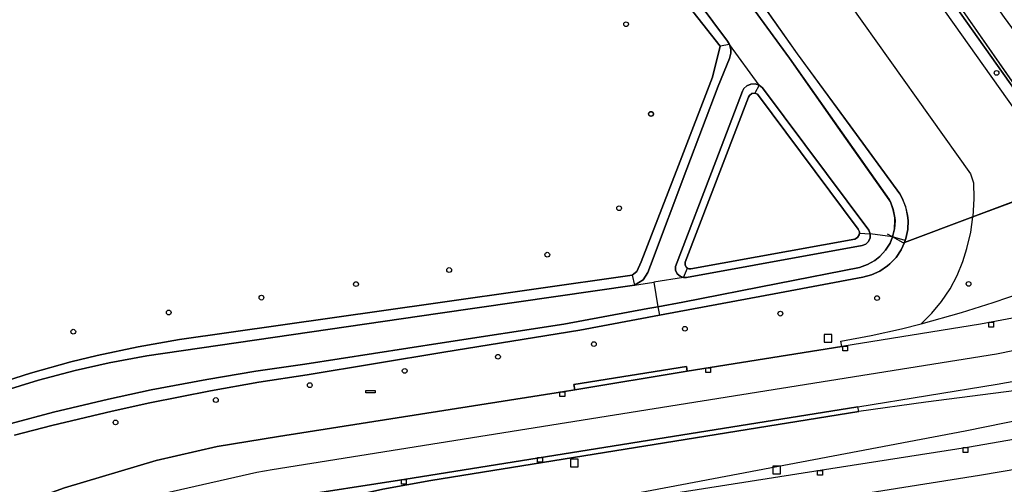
# Model space of a CAD drawing. Header units: metres. Extents: x 108000 to 109000, y 423000 to 423600.
# Tile 81 of 88: x 108691 to 108794, y 423485 to 423534. Entities that reach past the tile are written whole.
import ezdxf

# ---------------------------------------------------------------- set-up
doc = ezdxf.new("R2010")
doc.units = ezdxf.units.M
doc.header["$MEASUREMENT"] = 0
for name, color, linetype in [('Fietspad', 10, 'Continuous'), ('grasland agrarisch', 10, 'Continuous'), ('groenvoorziening', 10, 'Continuous'), ('Hek', 10, 'Continuous'), ('informatiebord', 10, 'Continuous'), ('inspectie- _rioolput', 10, 'Continuous'), ('kolk', 10, 'Continuous'), ('loofbos', 10, 'Continuous'), ('oever_ slootkant', 10, 'Continuous'), ('open verharding', 10, 'Continuous'), ('rijbaan lokale weg', 10, 'Continuous'), ('vegetatieobject', 10, 'Continuous'), ('waterloop_ sloot', 10, 'Continuous')]:
    doc.layers.add(name, color=color, linetype=linetype)

# ---------------------------------------------------------------- blocks, each defined once
blk = doc.blocks.new('308_ACAD_1_FMEBLOCK33')
at = {"layer": 'oever_ slootkant', "color": 92, "true_color": 0x00c300}
for points in [[(-31.8, 44.61), (-16.08, 23.1), (-7.71, 11.63), (19.35, -25.47), (24.87, -33.3), (29.83, -40.32), (29.94, -40.55), (30.25, -41.37), (30.41, -42.24), (30.43, -42.5), (30.38, -43.38), (30.21, -44.08), (30.17, -44.24)], [(31.49, -44.61), (31.57, -44.4), (31.76, -43.46), (31.8, -42.5), (31.75, -42), (31.55, -41.06), (31.19, -40.16), (30.95, -39.72), (25.71, -32.58), (20.18, -25.02), (15.86, -18.86), (-0.37, 4.35), (-14.31, 24.27), (-29.1, 44.61)]]:
    blk.add_lwpolyline(points, dxfattribs=at)
blk = doc.blocks.new('308_ACAD_1_FMEBLOCK78')
at = {"layer": 'Fietspad', "color": 255}
for points in [[(-33.14, 44.64), (-20.47, 26.83), (13.15, -20.42), (24.16, -36.2), (25.3, -37.95), (27.53, -41.39), (29.16, -43.86), (29.78, -44.64)], [(33.14, -43.8), (32.7, -43.25), (31.02, -40.8), (28.38, -36.73), (28.05, -36.73), (27.99, -34.08), (26.78, -34.11), (19.86, -24.3), (17.54, -21.17), (16.37, -19.51), (14.72, -17.19), (0.64, 2.55), (-0.1, 3.58), (-13.99, 23.14), (-17.55, 28.17), (-18.88, 30.08), (-22.46, 35.08), (-29.26, 44.64)]]:
    blk.add_lwpolyline(points, dxfattribs=at)

msp = doc.modelspace()

# ---------------------------------------------------------------- linework, layer by layer
at = {"layer": 'grasland agrarisch', "color": 3, "true_color": 0x00f000}
msp.add_line((108790.79, 423513.272), (108801.534, 423517.282), dxfattribs=at)
for points in [[(108723.085, 423600), (108737.874, 423579.663), (108751.81, 423559.742), (108768.048, 423536.531), (108772.359, 423530.369), (108777.893, 423522.815), (108783.129, 423515.669), (108783.373, 423515.23), (108783.731, 423514.336), (108783.937, 423513.395), (108783.981, 423512.895), (108783.945, 423511.932), (108783.75, 423510.989), (108783.678, 423510.787), (108783.608, 423510.591), (108790.79, 423513.272)], [(108731.476, 423600), (108748.195, 423577.312), (108790.553, 423517.783), (108790.835, 423516.841), (108790.898, 423515.188), (108790.79, 423513.272)], [(108741.511, 423600), (108754.905, 423581.25), (108798.42, 423519.937), (108799.375, 423520.565)], [(108756.098, 423582.191), (108755.892, 423582.045), (108798.473, 423521.936), (108799.375, 423520.565)], [(108801.534, 423517.282), (108801.865, 423517.405), (108800.727, 423519.156), (108789.719, 423534.938), (108756.098, 423582.191)]]:
    msp.add_lwpolyline(points, dxfattribs=at)
at = {"layer": 'groenvoorziening', "color": 3}
for points in [[(108687.666, 423495.534), (108691.867, 423496.862), (108696.114, 423498.037), (108698.868, 423498.708), (108703.178, 423499.622), (108707.519, 423500.379), (108734.397, 423504.205), (108755.013, 423507.14), (108755.526, 423507.55), (108755.978, 423508.533), (108759.881, 423518.656), (108763.458, 423527.935), (108764.259, 423531.179), (108749.939, 423549.389), (108731.577, 423575.504), (108713.635, 423600)], [(108785.369, 423502.039), (108789.599, 423503.229), (108792.913, 423504.28), (108796.192, 423505.407), (108798.631, 423506.365), (108799.382, 423506.696), (108801.734, 423507.852), (108804.133, 423509.145), (108805.839, 423510.009), (108805.429, 423510.489), (108805.606, 423510.533), (108805.961, 423510.622), (108805.449, 423511.279), (108803.799, 423513.769), (108804.099, 423513.969), (108801.865, 423517.405), (108801.534, 423517.282), (108790.79, 423513.272)], [(108790.79, 423513.272), (108783.608, 423510.591), (108783.259, 423509.818), (108782.724, 423509.019), (108782.064, 423508.32), (108781.828, 423508.119), (108781.032, 423507.579), (108780.158, 423507.179), (108779.229, 423506.929), (108770.483, 423505.297), (108757.881, 423502.945), (108749.528, 423501.386), (108735.259, 423499.048), (108720.919, 423496.699), (108715.826, 423495.904), (108710.75, 423495.009), (108704.383, 423493.745), (108700.433, 423492.878), (108694.121, 423491.362), (108690.209, 423490.339)], [(108785.369, 423502.039), (108786.484, 423503.154), (108787.5, 423504.381), (108788.388, 423505.704), (108789.139, 423507.11), (108789.746, 423508.583), (108790.16, 423509.945), (108790.564, 423511.667), (108790.79, 423513.272)], [(108685.969, 423481.423), (108695.428, 423484.825), (108705.078, 423487.679), (108711.453, 423489.156), (108717.899, 423490.229), (108747.699, 423494.899), (108749.007, 423495.115), (108748.917, 423495.675), (108760.713, 423497.557), (108760.792, 423497.064), (108777.017, 423499.662), (108776.929, 423500.209), (108780.114, 423500.816), (108783.279, 423501.519), (108785.369, 423502.039)], [(108686.801, 423470.284), (108698.315, 423475.218), (108700.989, 423476.112), (108705.536, 423477.219), (108710.179, 423477.846), (108722.29, 423479.135), (108730.332, 423480.192), (108753.374, 423483.874), (108760.229, 423485.189), (108789.969, 423490.809), (108798.392, 423492.524), (108806.051, 423494.262), (108811.085, 423495.491), (108816.079, 423496.759), (108815.469, 423497.629), (108785.845, 423493.817), (108778.799, 423492.849), (108733.896, 423485.598), (108728.864, 423484.667), (108715.146, 423481.614), (108709.947, 423480.06), (108704.655, 423478.285), (108701.429, 423477.503), (108690.333, 423474.306)]]:
    msp.add_lwpolyline(points, dxfattribs=at)
at = {"layer": 'Hek', "color": 30}
for p, q in [((108790.79, 423513.272), (108783.608, 423510.591)), ((108782.358, 423511.156), (108781.842, 423511.447))]:
    msp.add_line(p, q, dxfattribs=at)
for points in [[(108799.375, 423520.565), (108798.473, 423521.936), (108755.892, 423582.045)], [(108799.375, 423520.565), (108801.534, 423517.282), (108790.79, 423513.272)], [(108783.608, 423510.591), (108783.457, 423510.535), (108782.358, 423511.156)]]:
    msp.add_lwpolyline(points, dxfattribs=at)
at = {"layer": 'informatiebord', "color": 30, "true_color": 0xf07a00}
msp.add_lwpolyline([(108727.056, 423495.036), (108728.056, 423495.036), (108728.056, 423494.786), (108727.056, 423494.786), (108727.056, 423495.036)], dxfattribs=at)
at = {"layer": 'inspectie- _rioolput', "color": 30}
for p, q in [((108775.969, 423500.919), (108775.169, 423500.919)), ((108775.169, 423500.919), (108775.169, 423500.119)), ((108775.969, 423500.119), (108775.969, 423500.919)), ((108775.169, 423500.119), (108775.969, 423500.119)), ((108749.369, 423487.819), (108748.569, 423487.819)), ((108748.569, 423487.819), (108748.569, 423487.019)), ((108749.369, 423487.019), (108749.369, 423487.819)), ((108770.589, 423487.109), (108769.789, 423487.109)), ((108769.789, 423487.109), (108769.789, 423486.309)), ((108770.589, 423486.309), (108770.589, 423487.109)), ((108748.569, 423487.019), (108749.369, 423487.019)), ((108769.789, 423486.309), (108770.589, 423486.309))]:
    msp.add_line(p, q, dxfattribs=at)
at = {"layer": 'kolk', "color": 30, "true_color": 0xf07a00}
for p, q in [((108792.455, 423501.706), (108792.455, 423502.206)), ((108792.455, 423502.206), (108792.955, 423502.206)), ((108792.955, 423501.706), (108792.455, 423501.706)), ((108792.955, 423502.206), (108792.955, 423501.706)), ((108777.12, 423499.206), (108777.12, 423499.706)), ((108777.12, 423499.706), (108777.62, 423499.706)), ((108777.62, 423499.706), (108777.62, 423499.206)), ((108777.62, 423499.206), (108777.12, 423499.206)), ((108762.752, 423496.916), (108762.752, 423497.416)), ((108762.752, 423497.416), (108763.252, 423497.416)), ((108763.252, 423497.416), (108763.252, 423496.916)), ((108763.252, 423496.916), (108762.752, 423496.916)), ((108747.449, 423494.399), (108747.449, 423494.899)), ((108747.449, 423494.899), (108747.949, 423494.899)), ((108747.949, 423494.399), (108747.449, 423494.399)), ((108747.949, 423494.899), (108747.949, 423494.399)), ((108789.762, 423488.541), (108789.762, 423489.041)), ((108789.762, 423489.041), (108790.262, 423489.041)), ((108790.262, 423488.541), (108789.762, 423488.541)), ((108790.262, 423489.041), (108790.262, 423488.541)), ((108745.099, 423487.519), (108745.099, 423488.019)), ((108745.099, 423488.019), (108745.599, 423488.019)), ((108745.599, 423487.519), (108745.099, 423487.519)), ((108745.599, 423488.019), (108745.599, 423487.519)), ((108774.494, 423486.139), (108774.494, 423486.639)), ((108774.494, 423486.639), (108774.994, 423486.639)), ((108774.994, 423486.139), (108774.494, 423486.139)), ((108774.994, 423486.639), (108774.994, 423486.139)), ((108730.819, 423485.199), (108730.819, 423485.699)), ((108730.819, 423485.699), (108731.319, 423485.699)), ((108731.319, 423485.199), (108730.819, 423485.199)), ((108731.319, 423485.699), (108731.319, 423485.199))]:
    msp.add_line(p, q, dxfattribs=at)
at = {"layer": 'loofbos', "color": 94, "true_color": 0x009600}
msp.add_lwpolyline([(108767.229, 423525.839), (108760.591, 423508.5), (108760.576, 423508.21), (108760.713, 423507.955), (108760.844, 423507.879), (108760.964, 423507.809), (108761.195, 423507.8), (108778.399, 423510.929), (108778.683, 423511.09), (108778.858, 423511.365), (108778.873, 423511.552), (108778.884, 423511.691), (108778.759, 423511.984), (108768.193, 423526.144), (108767.892, 423526.251), (108767.577, 423526.201), (108767.324, 423526.007), (108767.229, 423525.839)], dxfattribs=at)
at = {"layer": 'oever_ slootkant', "color": 92, "true_color": 0x00c300}
for p, q in [((108765.224, 423531.371), (108764.259, 423531.179)), ((108768.344, 423527.093), (108767.892, 423526.251)), ((108778.873, 423511.552), (108780.015, 423511.472)), ((108783.678, 423510.787), (108782.358, 423511.156)), ((108760.425, 423506.897), (108760.844, 423507.879)), ((108755.013, 423507.14), (108755.26, 423506.113)), ((108757.73, 423503.837), (108757.881, 423502.945))]:
    msp.add_line(p, q, dxfattribs=at)
for points in [[(108713.635, 423600), (108731.577, 423575.504), (108749.939, 423549.389), (108764.259, 423531.179)], [(108765.224, 423531.371), (108765.039, 423531.709), (108751.059, 423550.469), (108732.359, 423576.02), (108721.578, 423590.562), (108714.695, 423600)], [(108764.259, 423531.179), (108763.458, 423527.935), (108759.881, 423518.656), (108755.978, 423508.533), (108755.526, 423507.55), (108755.013, 423507.14)], [(108755.26, 423506.113), (108756.184, 423506.667), (108756.656, 423507.427), (108756.955, 423508.172), (108760.776, 423518.293), (108764.064, 423527.001), (108765.25, 423529.899), (108765.374, 423530.445), (108765.367, 423530.83), (108765.224, 423531.371)], [(108768.344, 423527.093), (108767.923, 423527.23), (108767.481, 423527.21), (108767.074, 423527.035), (108766.756, 423526.727), (108766.606, 423526.449), (108763.801, 423519.123), (108759.564, 423508.056), (108759.58, 423507.657), (108759.75, 423507.295), (108760.047, 423507.028), (108760.425, 423506.897)], [(108780.015, 423511.472), (108779.871, 423511.855), (108768.689, 423526.817), (108768.344, 423527.093)], [(108760.844, 423507.879), (108760.713, 423507.955), (108760.576, 423508.21), (108760.591, 423508.5), (108767.229, 423525.839), (108767.324, 423526.007), (108767.577, 423526.201), (108767.892, 423526.251)], [(108767.892, 423526.251), (108768.193, 423526.144), (108778.759, 423511.984), (108778.884, 423511.691), (108778.873, 423511.552)], [(108782.358, 423511.156), (108782.093, 423510.519), (108781.628, 423509.77), (108781.035, 423509.118), (108780.492, 423508.686), (108779.723, 423508.254), (108778.889, 423507.969), (108770.325, 423506.285), (108760.356, 423504.324), (108757.73, 423503.837)], [(108760.425, 423506.897), (108760.739, 423506.904), (108767.823, 423508.192), (108779.159, 423510.254), (108779.541, 423510.404), (108779.837, 423510.687), (108780.003, 423511.062), (108780.015, 423511.472)], [(108778.873, 423511.552), (108778.858, 423511.365), (108778.683, 423511.09), (108778.399, 423510.929), (108761.195, 423507.8), (108760.964, 423507.809), (108760.844, 423507.879)], [(108757.881, 423502.945), (108770.483, 423505.297), (108779.229, 423506.929), (108780.158, 423507.179), (108781.032, 423507.579), (108781.828, 423508.119), (108782.064, 423508.32), (108782.724, 423509.019), (108783.259, 423509.818), (108783.608, 423510.591), (108783.678, 423510.787)], [(108755.013, 423507.14), (108734.397, 423504.205), (108707.519, 423500.379), (108703.178, 423499.622), (108698.868, 423498.708), (108696.114, 423498.037), (108691.867, 423496.862), (108687.666, 423495.534)], [(108688.864, 423494.951), (108692.697, 423496.13), (108696.575, 423497.155), (108700.125, 423497.951), (108704.069, 423498.68), (108734.614, 423503.115), (108755.26, 423506.113)], [(108757.73, 423503.837), (108756.681, 423503.643), (108747.87, 423502.01), (108735.1, 423500.032), (108720.679, 423497.799), (108715.515, 423497.063), (108710.369, 423496.209), (108704.552, 423495.1), (108700.056, 423494.131), (108694.296, 423492.755), (108689.849, 423491.579)], [(108690.209, 423490.339), (108694.121, 423491.362), (108700.433, 423492.878), (108704.383, 423493.745), (108710.75, 423495.009), (108715.826, 423495.904), (108720.919, 423496.699), (108735.259, 423499.048), (108749.528, 423501.386), (108757.881, 423502.945)]]:
    msp.add_lwpolyline(points, dxfattribs=at)
at = {"layer": 'open verharding', "color": 255}
for points in [[(108760.792, 423497.064), (108760.713, 423497.557), (108748.917, 423495.675), (108749.007, 423495.115), (108760.792, 423497.064)], [(108709.947, 423480.06), (108715.146, 423481.614), (108728.864, 423484.667), (108733.896, 423485.598), (108778.799, 423492.849), (108778.719, 423493.329), (108731.069, 423485.699), (108718.859, 423483.799), (108715.646, 423483.25), (108715.59, 423483.24), (108708.015, 423481.668), (108702.345, 423480.194), (108700.479, 423479.709), (108693.047, 423477.364), (108685.788, 423474.644)]]:
    msp.add_lwpolyline(points, dxfattribs=at)
at = {"layer": 'rijbaan lokale weg', "color": 255}
for points in [[(108810.215, 423505.746), (108809.827, 423505.658), (108807.989, 423505.239), (108800.365, 423503.649), (108792.705, 423502.206), (108791.596, 423501.997), (108777.017, 423499.662), (108760.792, 423497.064), (108749.007, 423495.115), (108747.699, 423494.899), (108717.899, 423490.229), (108711.453, 423489.156), (108705.078, 423487.679), (108695.428, 423484.825), (108685.969, 423481.423)], [(108687.675, 423478.891), (108691.413, 423480.316), (108698.845, 423482.661), (108715.615, 423486.476), (108717.225, 423486.751), (108793.277, 423498.894), (108812.493, 423502.824)], [(108685.788, 423474.644), (108693.047, 423477.364), (108700.479, 423479.709), (108702.345, 423480.194), (108708.015, 423481.668), (108715.59, 423483.24), (108715.646, 423483.25), (108718.859, 423483.799), (108731.069, 423485.699), (108778.719, 423493.329), (108793.349, 423495.699), (108801.373, 423497.13), (108809.382, 423498.859), (108814.224, 423500.012), (108814.614, 423500.105)], [(108818.749, 423494.8), (108818.356, 423494.706), (108813.301, 423493.502), (108806.689, 423492.069), (108798.483, 423490.478), (108790.213, 423489.073), (108774.744, 423486.639), (108760.069, 423484.329), (108759.633, 423484.259), (108753.22, 423483.224), (108714.349, 423476.953), (108701.352, 423473.833), (108699.793, 423473.311), (108692.915, 423471.011), (108680.825, 423465.754)], [(108820.945, 423491.984), (108820.549, 423491.893), (108814.768, 423490.569), (108808.156, 423489.136), (108799.95, 423487.545), (108791.479, 423486.108), (108776.265, 423483.714), (108760.52, 423481.17), (108760.022, 423481.09), (108753.671, 423480.065), (108714.8, 423473.794), (108701.803, 423470.674), (108693.366, 423467.852), (108681.276, 423462.595)]]:
    msp.add_lwpolyline(points, dxfattribs=at)
at = {"layer": 'vegetatieobject', "color": 3}
for centre in [(108754.383, 423533.492), (108793.275, 423528.375), (108757.006, 423524.085), (108757.009, 423524.057), (108753.655, 423514.176), (108746.116, 423509.297), (108735.817, 423507.688), (108726.04, 423506.212), (108790.339, 423506.229), (108716.116, 423504.789), (108780.729, 423504.739), (108706.383, 423503.226), (108770.579, 423503.109), (108760.559, 423501.519), (108696.365, 423501.213), (108751.008, 423499.909), (108740.939, 423498.579), (108731.149, 423497.099), (108721.189, 423495.599), (108711.329, 423494.039), (108700.799, 423491.689)]:
    msp.add_circle(centre, 0.25, dxfattribs=at)
at = {"layer": 'waterloop_ sloot', "color": 5}
for p, q in [((108768.344, 423527.093), (108765.224, 423531.371)), ((108782.358, 423511.156), (108780.015, 423511.472)), ((108760.425, 423506.897), (108757.294, 423506.422)), ((108755.26, 423506.113), (108757.294, 423506.422)), ((108757.294, 423506.422), (108757.73, 423503.837))]:
    msp.add_line(p, q, dxfattribs=at)
for points in [[(108714.695, 423600), (108721.578, 423590.562), (108732.359, 423576.02), (108751.059, 423550.469), (108765.039, 423531.709), (108765.224, 423531.371)], [(108782.358, 423511.156), (108782.396, 423511.314), (108782.564, 423512.017), (108782.61, 423512.898), (108782.594, 423513.151), (108782.437, 423514.019), (108782.125, 423514.844), (108782.009, 423515.069), (108777.049, 423522.097), (108771.529, 423529.919), (108744.476, 423567.019), (108736.107, 423578.496), (108720.386, 423600)], [(108765.224, 423531.371), (108765.367, 423530.83), (108765.374, 423530.445), (108765.25, 423529.899), (108764.064, 423527.001), (108760.776, 423518.293), (108756.955, 423508.172), (108756.656, 423507.427), (108756.184, 423506.667), (108755.26, 423506.113)], [(108760.425, 423506.897), (108760.047, 423507.028), (108759.75, 423507.295), (108759.58, 423507.657), (108759.564, 423508.056), (108763.801, 423519.123), (108766.606, 423526.449), (108766.756, 423526.727), (108767.074, 423527.035), (108767.481, 423527.21), (108767.923, 423527.23), (108768.344, 423527.093)], [(108768.344, 423527.093), (108768.689, 423526.817), (108779.871, 423511.855), (108780.015, 423511.472)], [(108757.73, 423503.837), (108760.356, 423504.324), (108770.325, 423506.285), (108778.889, 423507.969), (108779.723, 423508.254), (108780.492, 423508.686), (108781.035, 423509.118), (108781.628, 423509.77), (108782.093, 423510.519), (108782.358, 423511.156)], [(108780.015, 423511.472), (108780.003, 423511.062), (108779.837, 423510.687), (108779.541, 423510.404), (108779.159, 423510.254), (108767.823, 423508.192), (108760.739, 423506.904), (108760.425, 423506.897)], [(108755.26, 423506.113), (108734.614, 423503.115), (108704.069, 423498.68), (108700.125, 423497.951), (108696.575, 423497.155), (108692.697, 423496.13), (108688.864, 423494.951)], [(108689.849, 423491.579), (108694.296, 423492.755), (108700.056, 423494.131), (108704.552, 423495.1), (108710.369, 423496.209), (108715.515, 423497.063), (108720.679, 423497.799), (108735.1, 423500.032), (108747.87, 423502.01), (108756.681, 423503.643), (108757.73, 423503.837)]]:
    msp.add_lwpolyline(points, dxfattribs=at)

# ---------------------------------------------------------------- block references
at = {"layer": 'Fietspad', "color": 255}
msp.add_blockref('308_ACAD_1_FMEBLOCK78', (108776.564, 423555.358), dxfattribs=at)
at = {"layer": 'oever_ slootkant', "color": 92, "true_color": 0x00c300}
msp.add_blockref('308_ACAD_1_FMEBLOCK33', (108752.183, 423555.394), dxfattribs=at)

doc.saveas('drawing.dxf')
